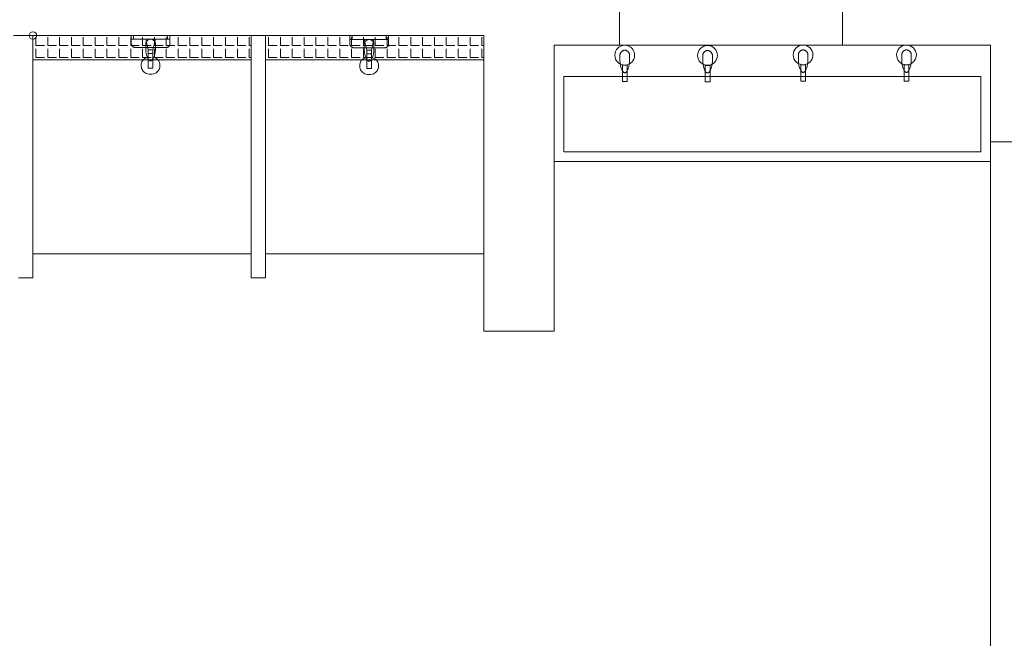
# Model space of a CAD drawing. Header units: millimetres. Extents: x -12354389001 to 271431, y -126469 to 48347.
# Tile 85 of 204: x -128550 to -128144, y -90627 to -90372. Entities that reach past the tile are written whole.
import ezdxf

# ---------------------------------------------------------------- set-up
doc = ezdxf.new("R2010")
doc.units = ezdxf.units.MM
for name, color, linetype, lineweight in [('IS_Text_Odbiornikow_Therm', 7, 'Continuous', 5), ('koncepcja', 252, 'Continuous', 15), ('koncepcja linie przekrojowe', 252, 'Continuous', 20), ('LINIE PRZEKROJOWE', 7, 'Continuous', 13), ('OPISY', 255, 'Continuous', 9), ('WIDOK', 252, 'Continuous', 15), ('WYPOSAZENIE', 7, 'Continuous', 15)]:
    doc.layers.add(name, color=color, linetype=linetype, lineweight=lineweight)

# ---------------------------------------------------------------- blocks, each defined once
blk = doc.blocks.new('oj')
at = {"layer": 'koncepcja', "color": 7, "linetype": 'Continuous', "lineweight": 13}
for p, q in [((-96171.29, 13904.91), (-96171.29, 13994.91)), ((-96081.29, 13994.91), (-96081.29, 13904.91)), ((-96075.29, 13904.91), (-96075.29, 13994.91)), ((-96170.06, 13990.73), (-96170.06, 13994.29)), ((-96170.06, 13990.73), (-96166.5, 13990.73)), ((-96165.17, 13990.73), (-96165.17, 13994.29)), ((-96165.17, 13990.73), (-96161.61, 13990.73)), ((-96160.28, 13990.73), (-96160.28, 13994.29)), ((-96160.28, 13990.73), (-96156.72, 13990.73)), ((-96155.39, 13990.73), (-96155.39, 13994.29)), ((-96155.39, 13990.73), (-96151.83, 13990.73)), ((-96150.5, 13990.73), (-96150.5, 13994.29)), ((-96150.5, 13990.73), (-96146.94, 13990.73)), ((-96145.61, 13990.73), (-96145.61, 13994.29)), ((-96145.61, 13990.73), (-96142.05, 13990.73)), ((-96140.72, 13990.73), (-96140.72, 13994.29)), ((-96101.6, 13990.73), (-96101.6, 13994.29)), ((-96101.6, 13990.73), (-96098.05, 13990.73)), ((-96096.72, 13990.73), (-96096.72, 13994.29)), ((-96096.72, 13990.73), (-96093.16, 13990.73)), ((-96091.83, 13990.73), (-96091.83, 13994.29)), ((-96091.83, 13990.73), (-96088.27, 13990.73)), ((-96086.94, 13990.73), (-96086.94, 13994.29)), ((-96086.94, 13990.73), (-96083.38, 13990.73)), ((-96082.05, 13990.73), (-96082.05, 13994.29)), ((-96082.05, 13990.73), (-96081.29, 13990.73)), ((-96074.06, 13990.73), (-96074.06, 13994.29)), ((-96074.06, 13990.73), (-96070.5, 13990.73)), ((-96069.17, 13990.73), (-96069.17, 13994.29)), ((-96069.17, 13990.73), (-96065.61, 13990.73)), ((-96064.28, 13990.73), (-96064.28, 13994.29)), ((-96064.28, 13990.73), (-96060.72, 13990.73)), ((-96059.39, 13990.73), (-96059.39, 13994.29)), ((-96059.39, 13990.73), (-96055.83, 13990.73)), ((-96054.5, 13990.73), (-96054.5, 13994.29)), ((-96054.5, 13990.73), (-96050.94, 13990.73)), ((-96049.61, 13990.73), (-96049.61, 13994.29)), ((-96049.61, 13990.73), (-96046.05, 13990.73)), ((-96044.72, 13990.73), (-96044.72, 13994.29)), ((-96015.38, 13990.73), (-96015.38, 13994.29)), ((-96015.38, 13990.73), (-96011.83, 13990.73)), ((-96010.49, 13990.73), (-96010.49, 13994.29)), ((-96010.49, 13990.73), (-96006.94, 13990.73)), ((-96005.6, 13990.73), (-96005.6, 13994.29)), ((-96005.6, 13990.73), (-96002.05, 13990.73)), ((-96000.72, 13990.73), (-96000.72, 13994.29)), ((-96000.72, 13990.73), (-95997.16, 13990.73)), ((-95995.83, 13990.73), (-95995.83, 13994.29)), ((-95995.83, 13990.73), (-95992.27, 13990.73)), ((-95990.94, 13990.73), (-95990.94, 13994.29)), ((-95990.94, 13990.73), (-95987.38, 13990.73)), ((-95986.05, 13990.73), (-95986.05, 13994.29)), ((-96170.06, 13985.84), (-96170.06, 13989.4)), ((-96165.17, 13985.84), (-96165.17, 13989.4)), ((-96160.28, 13985.84), (-96160.28, 13989.4)), ((-96155.39, 13985.84), (-96155.39, 13989.4)), ((-96150.5, 13985.84), (-96150.5, 13989.4)), ((-96145.61, 13985.84), (-96145.61, 13989.4)), ((-96140.72, 13985.84), (-96140.72, 13989.4)), ((-96101.6, 13985.84), (-96101.6, 13989.4)), ((-96096.72, 13985.84), (-96096.72, 13989.4)), ((-96091.83, 13985.84), (-96091.83, 13989.4)), ((-96086.94, 13985.84), (-96086.94, 13989.4)), ((-96082.05, 13985.84), (-96082.05, 13989.4)), ((-96074.06, 13985.84), (-96074.06, 13989.4)), ((-96069.17, 13985.84), (-96069.17, 13989.4)), ((-96064.28, 13985.84), (-96064.28, 13989.4)), ((-96059.39, 13985.84), (-96059.39, 13989.4)), ((-96054.5, 13985.84), (-96054.5, 13989.4)), ((-96049.61, 13985.84), (-96049.61, 13989.4)), ((-96044.72, 13985.84), (-96044.72, 13989.4)), ((-96015.38, 13985.84), (-96015.38, 13989.4)), ((-96010.49, 13985.84), (-96010.49, 13989.4)), ((-96005.6, 13985.84), (-96005.6, 13989.4)), ((-96000.72, 13985.84), (-96000.72, 13989.4)), ((-95995.83, 13985.84), (-95995.83, 13989.4)), ((-95990.94, 13985.84), (-95990.94, 13989.4)), ((-95986.05, 13985.84), (-95986.05, 13989.4)), ((-96171.29, 13984.91), (-96171.29, 13984.91)), ((-96171.29, 13984.91), (-96171.29, 13984.91)), ((-96170.06, 13985.84), (-96166.5, 13985.84)), ((-96165.17, 13985.84), (-96161.61, 13985.84)), ((-96160.28, 13985.84), (-96156.72, 13985.84)), ((-96155.39, 13985.84), (-96151.83, 13985.84)), ((-96150.5, 13985.84), (-96146.94, 13985.84)), ((-96145.61, 13985.84), (-96142.05, 13985.84)), ((-96101.6, 13985.84), (-96098.05, 13985.84)), ((-96096.72, 13985.84), (-96093.16, 13985.84)), ((-96091.83, 13985.84), (-96088.27, 13985.84)), ((-96086.94, 13985.84), (-96083.38, 13985.84)), ((-96082.05, 13985.84), (-96081.29, 13985.84)), ((-96075.29, 13984.91), (-96075.29, 13984.91)), ((-96075.29, 13984.91), (-96075.29, 13984.91)), ((-96074.06, 13985.84), (-96070.5, 13985.84)), ((-96069.17, 13985.84), (-96065.61, 13985.84)), ((-96064.28, 13985.84), (-96060.72, 13985.84)), ((-96059.39, 13985.84), (-96055.83, 13985.84)), ((-96054.5, 13985.84), (-96050.94, 13985.84)), ((-96049.61, 13985.84), (-96046.05, 13985.84)), ((-96015.38, 13985.84), (-96011.83, 13985.84)), ((-96010.49, 13985.84), (-96006.94, 13985.84)), ((-96005.6, 13985.84), (-96002.05, 13985.84)), ((-96000.72, 13985.84), (-95997.16, 13985.84)), ((-95995.83, 13985.84), (-95992.27, 13985.84)), ((-95990.94, 13985.84), (-95987.38, 13985.84)), ((-96081.29, 13904.91), (-96171.29, 13904.91)), ((-95985.29, 13904.91), (-96075.29, 13904.91))]:
    blk.add_line(p, q, dxfattribs=at)
at = {"layer": 'koncepcja', "color": 252, "linetype": 'Continuous', "lineweight": 13}
for p, q in [((-95986.05, 13990.73), (-95985.29, 13990.73)), ((-95986.05, 13985.84), (-95985.29, 13985.84)), ((-95985.29, 13904.91), (-95985.29, 13904.91))]:
    blk.add_line(p, q, dxfattribs=at)
at = {"layer": 'koncepcja linie przekrojowe', "color": 252, "linetype": 'Continuous', "lineweight": 13}
for p, q in [((-95929.29, 13990.91), (-95929.29, 14052.03)), ((-95837.29, 14052.03), (-95837.29, 13990.91)), ((-95837.29, 13990.91), (-95929.29, 13990.91))]:
    blk.add_line(p, q, dxfattribs=at)
at = {"layer": 'koncepcja linie przekrojowe', "color": 7, "linetype": 'Continuous', "lineweight": 13}
for p, q in [((-96171.29, 13994.91), (-96171.29, 13894.91)), ((-96081.29, 13894.91), (-96081.29, 13994.91)), ((-96075.29, 13994.91), (-96075.29, 13894.91)), ((-96171.29, 13894.91), (-96177.29, 13894.91)), ((-96075.29, 13894.91), (-96081.29, 13894.91))]:
    blk.add_line(p, q, dxfattribs=at)
at = {"layer": 'LINIE PRZEKROJOWE', "color": 252, "linetype": 'Continuous', "lineweight": 13}
for p, q in [((-95929.29, 13990.91), (-95929.29, 14052.03)), ((-95837.29, 14052.03), (-95837.29, 13990.91)), ((-96161.29, 13994.91), (-96179.29, 13994.91)), ((-96161.29, 13994.91), (-96161.29, 13994.91)), ((-96081.29, 13994.91), (-96161.29, 13994.91)), ((-96081.29, 13994.91), (-95985.29, 13994.91)), ((-95956.22, 13990.91), (-95956.22, 13872.91)), ((-95956.22, 13990.91), (-95929.29, 13990.91)), ((-95956.22, 13990.91), (-95929.29, 13990.91)), ((-95837.29, 13990.91), (-95776.22, 13990.91)), ((-95776.22, 13951.03), (-95776.22, 13990.91)), ((-95724.22, 13951.03), (-95776.22, 13951.03)), ((-95956.22, 13872.91), (-95985.29, 13872.91)), ((-95956.22, 13872.91), (-95971.29, 13872.91))]:
    blk.add_line(p, q, dxfattribs=at)
at = {"layer": 'LINIE PRZEKROJOWE', "color": 7, "linetype": 'Continuous', "lineweight": 13}
blk.add_line((-95985.29, 13872.91), (-95985.29, 13994.91), dxfattribs=at)
at = {"layer": 'OPISY', "color": 252, "linetype": 'Continuous', "lineweight": 13}
blk.add_circle((-96171.29, 13994.91), 1.55, dxfattribs=at)
at = {"layer": 'WIDOK', "color": 252, "linetype": 'Continuous', "lineweight": 13, "ltscale": 20}
blk.add_line((-95776.22, 13694.15), (-95776.22, 13951.03), dxfattribs=at)
at = {"layer": 'WYPOSAZENIE', "color": 252, "linetype": 'Continuous', "lineweight": 13}
for p, q in [((-96130.74, 13993.45), (-96130.74, 13994.95)), ((-96129.74, 13994.95), (-96129.74, 13993.45)), ((-96115.74, 13993.45), (-96115.74, 13994.95)), ((-96114.74, 13994.95), (-96114.74, 13993.45)), ((-96040.58, 13993.33), (-96040.58, 13994.83)), ((-96039.58, 13994.83), (-96039.58, 13993.33)), ((-96025.58, 13993.33), (-96025.58, 13994.83)), ((-96024.58, 13994.83), (-96024.58, 13993.33)), ((-96129.74, 13993.45), (-96130.74, 13993.45)), ((-96120.74, 13993.45), (-96124.74, 13993.45)), ((-96114.74, 13993.45), (-96115.74, 13993.45)), ((-96039.58, 13993.33), (-96040.58, 13993.33)), ((-96030.58, 13993.33), (-96034.58, 13993.33)), ((-96024.58, 13993.33), (-96025.58, 13993.33)), ((-95956.22, 13942.91), (-95956.22, 13990.91)), ((-95920.18, 13990.91), (-95915.46, 13990.91)), ((-95920.18, 13990.91), (-95915.46, 13990.91)), ((-95885.7, 13990.91), (-95880.97, 13990.91)), ((-95885.7, 13990.91), (-95880.97, 13990.91)), ((-95851.35, 13990.91), (-95846.62, 13990.91)), ((-95851.35, 13990.91), (-95846.62, 13990.91)), ((-95776.22, 13942.91), (-95776.22, 13990.91))]:
    blk.add_line(p, q, dxfattribs=at)
at = {"layer": 'WYPOSAZENIE', "color": 7, "linetype": 'Continuous', "lineweight": 13}
for p, q in [((-96140.72, 13990.73), (-96137.16, 13990.73)), ((-96135.83, 13990.73), (-96135.83, 13994.29)), ((-96135.83, 13990.73), (-96132.28, 13990.73)), ((-96130.94, 13990.73), (-96130.94, 13994.29)), ((-96130.94, 13990.73), (-96127.39, 13990.73)), ((-96126.05, 13990.73), (-96126.05, 13994.29)), ((-96126.05, 13990.73), (-96122.5, 13990.73)), ((-96124.74, 13993.45), (-96123.74, 13988.95)), ((-96121.74, 13988.95), (-96120.74, 13993.45)), ((-96121.16, 13990.73), (-96121.16, 13994.29)), ((-96121.16, 13990.73), (-96117.61, 13990.73)), ((-96116.27, 13990.73), (-96116.27, 13994.29)), ((-96116.27, 13990.73), (-96112.72, 13990.73)), ((-96111.38, 13990.73), (-96111.38, 13994.29)), ((-96111.38, 13990.73), (-96107.83, 13990.73)), ((-96106.49, 13990.73), (-96106.49, 13994.29)), ((-96106.49, 13990.73), (-96102.94, 13990.73)), ((-96044.72, 13990.73), (-96041.16, 13990.73)), ((-96039.83, 13990.73), (-96039.83, 13994.29)), ((-96039.83, 13990.73), (-96036.28, 13990.73)), ((-96034.94, 13990.73), (-96034.94, 13994.29)), ((-96034.94, 13990.73), (-96031.39, 13990.73)), ((-96034.58, 13993.33), (-96033.58, 13988.83)), ((-96031.58, 13988.83), (-96030.58, 13993.33)), ((-96030.05, 13990.73), (-96030.05, 13994.29)), ((-96030.05, 13990.73), (-96026.5, 13990.73)), ((-96025.16, 13990.73), (-96025.16, 13994.29)), ((-96025.16, 13990.73), (-96021.61, 13990.73)), ((-96020.27, 13990.73), (-96020.27, 13994.29)), ((-96020.27, 13990.73), (-96016.72, 13990.73)), ((-96135.83, 13985.84), (-96135.83, 13989.4)), ((-96130.94, 13985.84), (-96130.94, 13989.4)), ((-96126.05, 13985.84), (-96126.05, 13989.4)), ((-96123.74, 13988.95), (-96121.74, 13988.95)), ((-96121.74, 13987.45), (-96123.74, 13987.45)), ((-96123.74, 13987.45), (-96123.74, 13981.45)), ((-96121.74, 13981.45), (-96121.74, 13987.45)), ((-96121.16, 13985.84), (-96121.16, 13989.4)), ((-96116.27, 13985.84), (-96116.27, 13989.4)), ((-96111.38, 13985.84), (-96111.38, 13989.4)), ((-96106.49, 13985.84), (-96106.49, 13989.4)), ((-96039.83, 13985.84), (-96039.83, 13989.4)), ((-96034.94, 13985.84), (-96034.94, 13989.4)), ((-96033.58, 13988.83), (-96031.58, 13988.83)), ((-96031.58, 13987.33), (-96033.58, 13987.33)), ((-96033.58, 13987.33), (-96033.58, 13981.33)), ((-96031.58, 13981.33), (-96031.58, 13987.33)), ((-96030.05, 13985.84), (-96030.05, 13989.4)), ((-96025.16, 13985.84), (-96025.16, 13989.4)), ((-96020.27, 13985.84), (-96020.27, 13989.4)), ((-96171.29, 13984.91), (-96081.29, 13984.91)), ((-96171.29, 13984.91), (-96081.29, 13984.91)), ((-96140.72, 13985.84), (-96137.16, 13985.84)), ((-96135.83, 13985.84), (-96132.28, 13985.84)), ((-96130.94, 13985.84), (-96127.39, 13985.84)), ((-96126.05, 13985.84), (-96122.5, 13985.84)), ((-96121.16, 13985.84), (-96117.61, 13985.84)), ((-96116.27, 13985.84), (-96112.72, 13985.84)), ((-96111.38, 13985.84), (-96107.83, 13985.84)), ((-96106.49, 13985.84), (-96102.94, 13985.84)), ((-96075.29, 13984.91), (-95985.29, 13984.91)), ((-96075.29, 13984.91), (-96002.29, 13984.91)), ((-96044.72, 13985.84), (-96041.16, 13985.84)), ((-96039.83, 13985.84), (-96036.28, 13985.84)), ((-96034.94, 13985.84), (-96031.39, 13985.84)), ((-96030.05, 13985.84), (-96026.5, 13985.84)), ((-96025.16, 13985.84), (-96021.61, 13985.84)), ((-96020.27, 13985.84), (-96016.72, 13985.84)), ((-95926.1, 13982.66), (-95928.09, 13982.66)), ((-95928.09, 13982.66), (-95928.09, 13975.95)), ((-95926.1, 13975.95), (-95926.1, 13982.66)), ((-95891.93, 13982.56), (-95893.92, 13982.56)), ((-95893.92, 13982.56), (-95893.92, 13975.84)), ((-95891.93, 13975.84), (-95891.93, 13982.56)), ((-95852.5, 13982.79), (-95854.49, 13982.79)), ((-95854.49, 13982.79), (-95854.49, 13976.07)), ((-95852.5, 13976.07), (-95852.5, 13982.79)), ((-95809.86, 13982.77), (-95811.85, 13982.77)), ((-95811.85, 13982.77), (-95811.85, 13976.06)), ((-95809.86, 13976.06), (-95809.86, 13982.77)), ((-96123.74, 13981.45), (-96121.74, 13981.45)), ((-96033.58, 13981.33), (-96031.58, 13981.33)), ((-95952.22, 13946.91), (-95952.22, 13977.99)), ((-95952.22, 13977.99), (-95780.22, 13977.99)), ((-95928.09, 13975.95), (-95926.1, 13975.95)), ((-95893.92, 13975.84), (-95891.93, 13975.84)), ((-95854.49, 13976.07), (-95852.5, 13976.07)), ((-95811.85, 13976.06), (-95809.86, 13976.06)), ((-95780.22, 13946.91), (-95780.22, 13977.99)), ((-95879.22, 13946.91), (-95952.22, 13946.91)), ((-95911.22, 13946.91), (-95780.22, 13946.91)), ((-95875.22, 13942.91), (-95956.22, 13942.91)), ((-95915.22, 13942.91), (-95915.22, 13942.91)), ((-95915.22, 13942.91), (-95776.22, 13942.91)), ((-95875.22, 13942.91), (-95875.22, 13942.91))]:
    blk.add_line(p, q, dxfattribs=at)
for centre in [(-95927.12, 13986.79), (-95892.95, 13986.69), (-95853.52, 13986.92), (-95810.88, 13986.9)]:
    blk.add_ellipse(centre, major_axis=(-4.08, 0), ratio=1, dxfattribs=at)
for points, knots in [([(-96130.74, 13991.95), (-96130.74, 13992.03), (-96130.74, 13992.2), (-96130.74, 13992.43), (-96130.74, 13992.64), (-96130.74, 13992.83), (-96130.74, 13992.99), (-96130.74, 13993.13), (-96130.74, 13993.24), (-96130.74, 13993.33), (-96130.74, 13993.39), (-96130.74, 13993.42), (-96130.74, 13993.44), (-96130.74, 13993.45)], [0, 0, 0, 0, 0.260331, 0.495868, 0.706612, 0.892562, 1.053719, 1.190083, 1.301653, 1.38843, 1.450413, 1.487603, 1.5, 1.5, 1.5, 1.5]), ([(-96128.74, 13989.95), (-96128.83, 13989.95), (-96129.01, 13989.95), (-96129.28, 13989.99), (-96129.54, 13990.06), (-96129.78, 13990.16), (-96130.01, 13990.3), (-96130.22, 13990.47), (-96130.4, 13990.68), (-96130.54, 13990.93), (-96130.65, 13991.23), (-96130.72, 13991.57), (-96130.74, 13991.82), (-96130.74, 13991.95)], [0, 0, 0, 0, 0.272276, 0.542692, 0.810227, 1.07504, 1.338798, 1.604973, 1.87895, 2.16785, 2.480019, 2.824368, 3.209791, 3.209791, 3.209791, 3.209791]), ([(-96124.74, 13991.45), (-96124.74, 13991.54), (-96124.72, 13991.72), (-96124.65, 13991.99), (-96124.54, 13992.25), (-96124.39, 13992.49), (-96124.21, 13992.72), (-96124.01, 13992.92), (-96123.78, 13993.1), (-96123.54, 13993.25), (-96123.28, 13993.36), (-96123.01, 13993.43), (-96122.83, 13993.45), (-96122.74, 13993.45)], [0, 0, 0, 0, 0.273037, 0.549292, 0.830058, 1.115075, 1.403036, 1.692041, 1.980001, 2.265018, 2.545785, 2.82204, 3.095076, 3.095076, 3.095076, 3.095076]), ([(-96124.74, 13989.45), (-96124.74, 13989.49), (-96124.74, 13989.6), (-96124.74, 13989.77), (-96124.74, 13989.95), (-96124.74, 13990.14), (-96124.74, 13990.34), (-96124.74, 13990.55), (-96124.74, 13990.75), (-96124.74, 13990.94), (-96124.74, 13991.12), (-96124.74, 13991.29), (-96124.74, 13991.4), (-96124.74, 13991.45)], [0, 0, 0, 0, 0.148009, 0.316304, 0.500376, 0.695718, 0.897821, 1.102179, 1.304282, 1.499624, 1.683696, 1.851991, 2, 2, 2, 2]), ([(-96122.74, 13993.45), (-96122.65, 13993.45), (-96122.46, 13993.43), (-96122.19, 13993.36), (-96121.93, 13993.25), (-96121.69, 13993.1), (-96121.46, 13992.92), (-96121.26, 13992.72), (-96121.08, 13992.49), (-96120.93, 13992.25), (-96120.82, 13991.99), (-96120.75, 13991.72), (-96120.74, 13991.54), (-96120.74, 13991.45)], [0, 0, 0, 0, 0.273037, 0.549292, 0.830058, 1.115075, 1.403036, 1.692041, 1.980001, 2.265018, 2.545785, 2.82204, 3.095076, 3.095076, 3.095076, 3.095076]), ([(-96120.74, 13991.45), (-96120.74, 13991.4), (-96120.74, 13991.31), (-96120.74, 13991.17), (-96120.74, 13991.02), (-96120.74, 13990.87), (-96120.74, 13990.71), (-96120.74, 13990.54), (-96120.74, 13990.36), (-96120.74, 13990.16), (-96120.74, 13989.94), (-96120.74, 13989.7), (-96120.74, 13989.53), (-96120.74, 13989.45)], [0, 0, 0, 0, 0.136739, 0.275733, 0.419234, 0.569497, 0.728775, 0.899324, 1.083396, 1.283246, 1.501127, 1.739294, 2, 2, 2, 2]), ([(-96114.74, 13991.95), (-96114.74, 13991.82), (-96114.74, 13991.58), (-96114.78, 13991.24), (-96114.85, 13990.94), (-96114.95, 13990.68), (-96115.08, 13990.47), (-96115.26, 13990.29), (-96115.47, 13990.16), (-96115.73, 13990.06), (-96116.03, 13989.99), (-96116.37, 13989.95), (-96116.61, 13989.95), (-96116.74, 13989.95)], [0, 0, 0, 0, 0.384885, 0.724568, 1.024891, 1.293879, 1.542296, 1.783488, 2.031905, 2.300893, 2.601217, 2.940899, 3.325784, 3.325784, 3.325784, 3.325784]), ([(-96114.74, 13993.45), (-96114.74, 13993.44), (-96114.74, 13993.42), (-96114.74, 13993.39), (-96114.74, 13993.33), (-96114.74, 13993.24), (-96114.74, 13993.13), (-96114.74, 13992.99), (-96114.74, 13992.83), (-96114.74, 13992.64), (-96114.74, 13992.43), (-96114.74, 13992.2), (-96114.74, 13992.03), (-96114.74, 13991.95)], [0, 0, 0, 0, 0.012397, 0.049587, 0.11157, 0.198347, 0.309917, 0.446281, 0.607438, 0.793388, 1.004132, 1.239669, 1.5, 1.5, 1.5, 1.5]), ([(-96040.58, 13991.83), (-96040.58, 13991.92), (-96040.58, 13992.08), (-96040.58, 13992.32), (-96040.58, 13992.53), (-96040.58, 13992.71), (-96040.58, 13992.87), (-96040.58, 13993.01), (-96040.58, 13993.12), (-96040.58, 13993.21), (-96040.58, 13993.27), (-96040.58, 13993.31), (-96040.58, 13993.32), (-96040.58, 13993.33)], [0, 0, 0, 0, 0.260331, 0.495868, 0.706612, 0.892562, 1.053719, 1.190083, 1.301653, 1.38843, 1.450413, 1.487603, 1.5, 1.5, 1.5, 1.5]), ([(-96038.58, 13989.83), (-96038.67, 13989.83), (-96038.85, 13989.84), (-96039.12, 13989.88), (-96039.37, 13989.94), (-96039.62, 13990.05), (-96039.85, 13990.18), (-96040.06, 13990.35), (-96040.24, 13990.56), (-96040.38, 13990.82), (-96040.49, 13991.11), (-96040.56, 13991.46), (-96040.58, 13991.7), (-96040.58, 13991.83)], [0, 0, 0, 0, 0.272276, 0.542692, 0.810227, 1.07504, 1.338798, 1.604973, 1.87895, 2.16785, 2.480019, 2.824368, 3.209791, 3.209791, 3.209791, 3.209791]), ([(-96034.58, 13991.33), (-96034.58, 13991.42), (-96034.56, 13991.6), (-96034.49, 13991.87), (-96034.38, 13992.13), (-96034.23, 13992.38), (-96034.05, 13992.6), (-96033.85, 13992.81), (-96033.62, 13992.98), (-96033.38, 13993.13), (-96033.12, 13993.24), (-96032.85, 13993.31), (-96032.67, 13993.33), (-96032.58, 13993.33)], [0, 0, 0, 0, 0.273037, 0.549292, 0.830058, 1.115075, 1.403036, 1.692041, 1.980001, 2.265018, 2.545785, 2.82204, 3.095076, 3.095076, 3.095076, 3.095076]), ([(-96034.58, 13989.33), (-96034.58, 13989.38), (-96034.58, 13989.48), (-96034.58, 13989.65), (-96034.58, 13989.83), (-96034.58, 13990.03), (-96034.58, 13990.23), (-96034.58, 13990.43), (-96034.58, 13990.63), (-96034.58, 13990.82), (-96034.58, 13991.01), (-96034.58, 13991.17), (-96034.58, 13991.28), (-96034.58, 13991.33)], [0, 0, 0, 0, 0.148009, 0.316304, 0.500376, 0.695718, 0.897821, 1.102179, 1.304282, 1.499624, 1.683696, 1.851991, 2, 2, 2, 2]), ([(-96032.58, 13993.33), (-96032.48, 13993.33), (-96032.3, 13993.31), (-96032.03, 13993.24), (-96031.77, 13993.13), (-96031.53, 13992.98), (-96031.3, 13992.81), (-96031.1, 13992.6), (-96030.92, 13992.38), (-96030.77, 13992.13), (-96030.66, 13991.87), (-96030.59, 13991.6), (-96030.58, 13991.42), (-96030.58, 13991.33)], [0, 0, 0, 0, 0.273037, 0.549292, 0.830058, 1.115075, 1.403036, 1.692041, 1.980001, 2.265018, 2.545785, 2.82204, 3.095076, 3.095076, 3.095076, 3.095076]), ([(-96030.58, 13991.33), (-96030.58, 13991.28), (-96030.58, 13991.19), (-96030.58, 13991.05), (-96030.58, 13990.91), (-96030.58, 13990.76), (-96030.58, 13990.6), (-96030.58, 13990.42), (-96030.58, 13990.24), (-96030.58, 13990.04), (-96030.58, 13989.82), (-96030.58, 13989.58), (-96030.58, 13989.42), (-96030.58, 13989.33)], [0, 0, 0, 0, 0.136739, 0.275733, 0.419234, 0.569497, 0.728775, 0.899324, 1.083396, 1.283246, 1.501127, 1.739294, 2, 2, 2, 2]), ([(-96024.58, 13991.83), (-96024.58, 13991.7), (-96024.58, 13991.46), (-96024.62, 13991.12), (-96024.69, 13990.82), (-96024.79, 13990.57), (-96024.92, 13990.35), (-96025.1, 13990.18), (-96025.31, 13990.04), (-96025.57, 13989.94), (-96025.87, 13989.87), (-96026.21, 13989.84), (-96026.45, 13989.83), (-96026.58, 13989.83)], [0, 0, 0, 0, 0.384885, 0.724568, 1.024891, 1.293879, 1.542296, 1.783488, 2.031905, 2.300893, 2.601217, 2.940899, 3.325784, 3.325784, 3.325784, 3.325784]), ([(-96024.58, 13993.33), (-96024.58, 13993.32), (-96024.58, 13993.31), (-96024.58, 13993.27), (-96024.58, 13993.21), (-96024.58, 13993.12), (-96024.58, 13993.01), (-96024.58, 13992.87), (-96024.58, 13992.71), (-96024.58, 13992.53), (-96024.58, 13992.32), (-96024.58, 13992.08), (-96024.58, 13991.92), (-96024.58, 13991.83)], [0, 0, 0, 0, 0.012397, 0.049587, 0.11157, 0.198347, 0.309917, 0.446281, 0.607438, 0.793388, 1.004132, 1.239669, 1.5, 1.5, 1.5, 1.5]), ([(-96116.74, 13989.95), (-96117.03, 13989.95), (-96117.66, 13989.95), (-96118.67, 13989.95), (-96119.76, 13989.95), (-96120.92, 13989.95), (-96122.13, 13989.95), (-96123.34, 13989.95), (-96124.55, 13989.95), (-96125.71, 13989.95), (-96126.81, 13989.95), (-96127.81, 13989.95), (-96128.44, 13989.95), (-96128.74, 13989.95)], [0, 0, 0, 0, 0.888054, 1.897821, 3.002254, 4.174305, 5.386927, 6.613073, 7.825695, 8.997746, 10.102179, 11.111946, 12, 12, 12, 12]), ([(-96122.74, 13984.45), (-96122.83, 13984.45), (-96123.03, 13984.49), (-96123.3, 13984.68), (-96123.56, 13984.96), (-96123.8, 13985.33), (-96124.02, 13985.77), (-96124.22, 13986.28), (-96124.4, 13986.85), (-96124.54, 13987.46), (-96124.65, 13988.1), (-96124.72, 13988.77), (-96124.74, 13989.22), (-96124.74, 13989.45)], [0, 0, 0, 0, 0.278538, 0.596972, 0.9738, 1.412854, 1.910826, 2.461075, 3.055384, 3.684814, 4.34019, 5.012423, 5.692788, 5.692788, 5.692788, 5.692788]), ([(-96123.74, 13988.95), (-96123.74, 13988.82), (-96123.74, 13988.57), (-96123.74, 13988.23), (-96123.74, 13987.92), (-96123.74, 13987.64), (-96123.74, 13987.38), (-96123.74, 13987.14), (-96123.74, 13986.91), (-96123.74, 13986.68), (-96123.74, 13986.45), (-96123.74, 13986.2), (-96123.74, 13986.03), (-96123.74, 13985.95)], [0, 0, 0, 0, 0.385424, 0.728024, 1.03456, 1.311796, 1.566491, 1.805409, 2.035312, 2.26296, 2.495116, 2.738542, 3, 3, 3, 3]), ([(-96120.74, 13989.45), (-96120.74, 13989.22), (-96120.75, 13988.77), (-96120.82, 13988.1), (-96120.93, 13987.46), (-96121.08, 13986.85), (-96121.25, 13986.28), (-96121.45, 13985.77), (-96121.68, 13985.33), (-96121.92, 13984.96), (-96122.17, 13984.68), (-96122.44, 13984.49), (-96122.64, 13984.45), (-96122.74, 13984.45)], [0, 0, 0, 0, 0.680365, 1.352598, 2.007974, 2.637404, 3.231713, 3.781963, 4.279934, 4.718988, 5.095816, 5.41425, 5.692788, 5.692788, 5.692788, 5.692788]), ([(-96026.58, 13989.83), (-96026.87, 13989.83), (-96027.5, 13989.83), (-96028.51, 13989.83), (-96029.6, 13989.83), (-96030.76, 13989.83), (-96031.97, 13989.83), (-96033.18, 13989.83), (-96034.39, 13989.83), (-96035.55, 13989.83), (-96036.65, 13989.83), (-96037.65, 13989.83), (-96038.28, 13989.83), (-96038.58, 13989.83)], [0, 0, 0, 0, 0.888054, 1.897821, 3.002254, 4.174305, 5.386927, 6.613073, 7.825695, 8.997746, 10.102179, 11.111946, 12, 12, 12, 12]), ([(-96032.58, 13984.33), (-96032.67, 13984.33), (-96032.87, 13984.38), (-96033.14, 13984.56), (-96033.4, 13984.85), (-96033.64, 13985.21), (-96033.86, 13985.66), (-96034.06, 13986.17), (-96034.24, 13986.73), (-96034.38, 13987.34), (-96034.49, 13987.98), (-96034.56, 13988.65), (-96034.58, 13989.1), (-96034.58, 13989.33)], [0, 0, 0, 0, 0.278538, 0.596972, 0.9738, 1.412854, 1.910826, 2.461075, 3.055384, 3.684814, 4.34019, 5.012423, 5.692788, 5.692788, 5.692788, 5.692788]), ([(-96033.58, 13988.83), (-96033.58, 13988.7), (-96033.58, 13988.46), (-96033.58, 13988.11), (-96033.58, 13987.8), (-96033.58, 13987.52), (-96033.58, 13987.27), (-96033.58, 13987.03), (-96033.58, 13986.79), (-96033.58, 13986.56), (-96033.58, 13986.33), (-96033.58, 13986.08), (-96033.58, 13985.92), (-96033.58, 13985.83)], [0, 0, 0, 0, 0.385424, 0.728024, 1.03456, 1.311796, 1.566491, 1.805409, 2.035312, 2.26296, 2.495116, 2.738542, 3, 3, 3, 3]), ([(-96030.58, 13989.33), (-96030.58, 13989.1), (-96030.59, 13988.65), (-96030.66, 13987.98), (-96030.77, 13987.34), (-96030.91, 13986.73), (-96031.09, 13986.17), (-96031.29, 13985.66), (-96031.52, 13985.21), (-96031.76, 13984.85), (-96032.01, 13984.56), (-96032.28, 13984.38), (-96032.48, 13984.33), (-96032.58, 13984.33)], [0, 0, 0, 0, 0.680365, 1.352598, 2.007974, 2.637404, 3.231713, 3.781963, 4.279934, 4.718988, 5.095816, 5.41425, 5.692788, 5.692788, 5.692788, 5.692788]), ([(-95929.08, 13986.79), (-95929.08, 13986.89), (-95929.07, 13987.08), (-95929, 13987.35), (-95928.89, 13987.62), (-95928.74, 13987.87), (-95928.56, 13988.11), (-95928.36, 13988.32), (-95928.14, 13988.5), (-95927.89, 13988.65), (-95927.64, 13988.77), (-95927.37, 13988.84), (-95927.19, 13988.86), (-95927.09, 13988.86)], [0, 0, 0, 0, 0.281885, 0.566513, 0.85482, 1.146298, 1.439477, 1.732365, 2.022836, 2.309024, 2.589742, 2.864967, 3.136391, 3.136391, 3.136391, 3.136391]), ([(-95929.08, 13984.73), (-95929.08, 13984.77), (-95929.08, 13984.87), (-95929.08, 13985.01), (-95929.08, 13985.16), (-95929.08, 13985.32), (-95929.08, 13985.48), (-95929.08, 13985.66), (-95929.08, 13985.85), (-95929.08, 13986.06), (-95929.08, 13986.28), (-95929.08, 13986.53), (-95929.08, 13986.7), (-95929.08, 13986.79)], [0, 0, 0, 0, 0.141211, 0.28475, 0.432944, 0.58812, 0.752608, 0.928734, 1.118825, 1.325211, 1.550217, 1.796173, 2.065404, 2.065404, 2.065404, 2.065404]), ([(-95927.09, 13988.86), (-95927, 13988.86), (-95926.82, 13988.84), (-95926.55, 13988.77), (-95926.3, 13988.65), (-95926.05, 13988.5), (-95925.83, 13988.32), (-95925.63, 13988.11), (-95925.45, 13987.87), (-95925.3, 13987.62), (-95925.19, 13987.35), (-95925.12, 13987.08), (-95925.11, 13986.89), (-95925.11, 13986.79)], [0, 0, 0, 0, 0.271425, 0.546649, 0.827367, 1.113556, 1.404027, 1.696914, 1.990094, 2.281571, 2.569879, 2.854507, 3.136391, 3.136391, 3.136391, 3.136391]), ([(-95925.11, 13986.79), (-95925.11, 13986.75), (-95925.11, 13986.65), (-95925.11, 13986.51), (-95925.11, 13986.36), (-95925.11, 13986.2), (-95925.11, 13986.04), (-95925.11, 13985.86), (-95925.11, 13985.67), (-95925.11, 13985.46), (-95925.11, 13985.24), (-95925.11, 13984.99), (-95925.11, 13984.82), (-95925.11, 13984.73)], [0, 0, 0, 0, 0.141211, 0.28475, 0.432944, 0.58812, 0.752608, 0.928734, 1.118825, 1.325211, 1.550217, 1.796173, 2.065404, 2.065404, 2.065404, 2.065404]), ([(-95894.91, 13986.69), (-95894.91, 13986.78), (-95894.9, 13986.97), (-95894.83, 13987.25), (-95894.72, 13987.52), (-95894.57, 13987.77), (-95894.39, 13988), (-95894.19, 13988.21), (-95893.97, 13988.4), (-95893.72, 13988.55), (-95893.46, 13988.66), (-95893.2, 13988.74), (-95893.01, 13988.75), (-95892.92, 13988.75)], [0, 0, 0, 0, 0.281885, 0.566513, 0.85482, 1.146298, 1.439477, 1.732365, 2.022836, 2.309024, 2.589742, 2.864967, 3.136391, 3.136391, 3.136391, 3.136391]), ([(-95894.91, 13984.62), (-95894.91, 13984.67), (-95894.91, 13984.76), (-95894.91, 13984.91), (-95894.91, 13985.06), (-95894.91, 13985.21), (-95894.91, 13985.38), (-95894.91, 13985.56), (-95894.91, 13985.75), (-95894.91, 13985.95), (-95894.91, 13986.18), (-95894.91, 13986.43), (-95894.91, 13986.6), (-95894.91, 13986.69)], [0, 0, 0, 0, 0.141211, 0.28475, 0.432944, 0.58812, 0.752608, 0.928734, 1.118825, 1.325211, 1.550217, 1.796173, 2.065404, 2.065404, 2.065404, 2.065404]), ([(-95892.92, 13988.75), (-95892.83, 13988.75), (-95892.65, 13988.74), (-95892.38, 13988.66), (-95892.13, 13988.55), (-95891.88, 13988.4), (-95891.66, 13988.21), (-95891.45, 13988), (-95891.28, 13987.77), (-95891.13, 13987.52), (-95891.02, 13987.25), (-95890.95, 13986.97), (-95890.94, 13986.78), (-95890.94, 13986.69)], [0, 0, 0, 0, 0.271425, 0.546649, 0.827367, 1.113556, 1.404027, 1.696914, 1.990094, 2.281571, 2.569879, 2.854507, 3.136391, 3.136391, 3.136391, 3.136391]), ([(-95890.94, 13986.69), (-95890.94, 13986.64), (-95890.94, 13986.55), (-95890.94, 13986.4), (-95890.94, 13986.25), (-95890.94, 13986.1), (-95890.94, 13985.93), (-95890.94, 13985.75), (-95890.94, 13985.56), (-95890.94, 13985.36), (-95890.94, 13985.13), (-95890.94, 13984.88), (-95890.94, 13984.71), (-95890.94, 13984.62)], [0, 0, 0, 0, 0.141211, 0.28475, 0.432944, 0.58812, 0.752608, 0.928734, 1.118825, 1.325211, 1.550217, 1.796173, 2.065404, 2.065404, 2.065404, 2.065404]), ([(-95855.48, 13986.92), (-95855.48, 13987.01), (-95855.47, 13987.2), (-95855.4, 13987.48), (-95855.29, 13987.74), (-95855.14, 13988), (-95854.97, 13988.23), (-95854.76, 13988.44), (-95854.54, 13988.63), (-95854.29, 13988.78), (-95854.04, 13988.89), (-95853.77, 13988.96), (-95853.59, 13988.98), (-95853.5, 13988.98)], [0, 0, 0, 0, 0.281885, 0.566513, 0.85482, 1.146298, 1.439477, 1.732365, 2.022836, 2.309024, 2.589742, 2.864967, 3.136391, 3.136391, 3.136391, 3.136391]), ([(-95855.48, 13984.85), (-95855.48, 13984.9), (-95855.48, 13984.99), (-95855.48, 13985.14), (-95855.48, 13985.29), (-95855.48, 13985.44), (-95855.48, 13985.61), (-95855.48, 13985.78), (-95855.48, 13985.98), (-95855.48, 13986.18), (-95855.48, 13986.41), (-95855.48, 13986.66), (-95855.48, 13986.83), (-95855.48, 13986.92)], [0, 0, 0, 0, 0.141211, 0.28475, 0.432944, 0.58812, 0.752608, 0.928734, 1.118825, 1.325211, 1.550217, 1.796173, 2.065404, 2.065404, 2.065404, 2.065404]), ([(-95853.5, 13988.98), (-95853.41, 13988.98), (-95853.22, 13988.96), (-95852.96, 13988.89), (-95852.7, 13988.78), (-95852.45, 13988.63), (-95852.23, 13988.44), (-95852.03, 13988.23), (-95851.85, 13988), (-95851.7, 13987.74), (-95851.59, 13987.48), (-95851.53, 13987.2), (-95851.51, 13987.01), (-95851.51, 13986.92)], [0, 0, 0, 0, 0.271425, 0.546649, 0.827367, 1.113556, 1.404027, 1.696914, 1.990094, 2.281571, 2.569879, 2.854507, 3.136391, 3.136391, 3.136391, 3.136391]), ([(-95851.51, 13986.92), (-95851.51, 13986.87), (-95851.51, 13986.77), (-95851.51, 13986.63), (-95851.51, 13986.48), (-95851.51, 13986.33), (-95851.51, 13986.16), (-95851.51, 13985.98), (-95851.51, 13985.79), (-95851.51, 13985.59), (-95851.51, 13985.36), (-95851.51, 13985.11), (-95851.51, 13984.94), (-95851.51, 13984.85)], [0, 0, 0, 0, 0.141211, 0.28475, 0.432944, 0.58812, 0.752608, 0.928734, 1.118825, 1.325211, 1.550217, 1.796173, 2.065404, 2.065404, 2.065404, 2.065404]), ([(-95812.84, 13986.9), (-95812.84, 13986.99), (-95812.83, 13987.18), (-95812.76, 13987.46), (-95812.65, 13987.73), (-95812.5, 13987.98), (-95812.33, 13988.22), (-95812.12, 13988.43), (-95811.9, 13988.61), (-95811.65, 13988.76), (-95811.4, 13988.88), (-95811.13, 13988.95), (-95810.95, 13988.97), (-95810.86, 13988.97)], [0, 0, 0, 0, 0.281885, 0.566513, 0.85482, 1.146298, 1.439477, 1.732365, 2.022836, 2.309024, 2.589742, 2.864967, 3.136391, 3.136391, 3.136391, 3.136391]), ([(-95812.84, 13984.84), (-95812.84, 13984.88), (-95812.84, 13984.98), (-95812.84, 13985.12), (-95812.84, 13985.27), (-95812.84, 13985.43), (-95812.84, 13985.59), (-95812.84, 13985.77), (-95812.84, 13985.96), (-95812.84, 13986.17), (-95812.84, 13986.39), (-95812.84, 13986.64), (-95812.84, 13986.81), (-95812.84, 13986.9)], [0, 0, 0, 0, 0.141211, 0.28475, 0.432944, 0.58812, 0.752608, 0.928734, 1.118825, 1.325211, 1.550217, 1.796173, 2.065404, 2.065404, 2.065404, 2.065404]), ([(-95810.86, 13988.97), (-95810.77, 13988.97), (-95810.58, 13988.95), (-95810.32, 13988.88), (-95810.06, 13988.76), (-95809.81, 13988.61), (-95809.59, 13988.43), (-95809.39, 13988.22), (-95809.21, 13987.98), (-95809.06, 13987.73), (-95808.95, 13987.46), (-95808.88, 13987.18), (-95808.87, 13986.99), (-95808.87, 13986.9)], [0, 0, 0, 0, 0.271425, 0.546649, 0.827367, 1.113556, 1.404027, 1.696914, 1.990094, 2.281571, 2.569879, 2.854507, 3.136391, 3.136391, 3.136391, 3.136391]), ([(-95808.87, 13986.9), (-95808.87, 13986.85), (-95808.87, 13986.76), (-95808.87, 13986.61), (-95808.87, 13986.47), (-95808.87, 13986.31), (-95808.87, 13986.14), (-95808.87, 13985.97), (-95808.87, 13985.78), (-95808.87, 13985.57), (-95808.87, 13985.34), (-95808.87, 13985.1), (-95808.87, 13984.93), (-95808.87, 13984.84)], [0, 0, 0, 0, 0.141211, 0.28475, 0.432944, 0.58812, 0.752608, 0.928734, 1.118825, 1.325211, 1.550217, 1.796173, 2.065404, 2.065404, 2.065404, 2.065404]), ([(-96123.74, 13985.95), (-96124.08, 13985.9), (-96124.72, 13985.73), (-96125.54, 13985.19), (-96126.13, 13984.47), (-96126.5, 13983.63), (-96126.65, 13982.72), (-96126.59, 13981.79), (-96126.29, 13980.9), (-96125.76, 13980.1), (-96124.97, 13979.45), (-96123.94, 13979.03), (-96123.15, 13978.95), (-96122.74, 13978.95)], [0, 0, 0, 0, 1.028629, 1.971146, 2.882031, 3.790503, 4.705631, 5.62628, 6.55168, 7.491674, 8.475669, 9.556639, 10.80631, 10.80631, 10.80631, 10.80631]), ([(-96122.74, 13978.95), (-96122.32, 13978.95), (-96121.54, 13979.03), (-96120.5, 13979.45), (-96119.72, 13980.1), (-96119.18, 13980.9), (-96118.89, 13981.79), (-96118.82, 13982.72), (-96118.97, 13983.63), (-96119.34, 13984.47), (-96119.93, 13985.19), (-96120.75, 13985.73), (-96121.4, 13985.9), (-96121.74, 13985.95)], [0, 0, 0, 0, 1.249671, 2.330641, 3.314636, 4.25463, 5.18003, 6.100679, 7.015807, 7.924279, 8.835164, 9.777681, 10.80631, 10.80631, 10.80631, 10.80631]), ([(-96033.58, 13985.83), (-96033.92, 13985.79), (-96034.56, 13985.61), (-96035.38, 13985.08), (-96035.97, 13984.36), (-96036.34, 13983.51), (-96036.49, 13982.6), (-96036.43, 13981.67), (-96036.13, 13980.78), (-96035.6, 13979.98), (-96034.81, 13979.34), (-96033.77, 13978.91), (-96032.99, 13978.83), (-96032.58, 13978.83)], [0, 0, 0, 0, 1.028629, 1.971146, 2.882031, 3.790503, 4.705631, 5.62628, 6.55168, 7.491674, 8.475669, 9.556639, 10.80631, 10.80631, 10.80631, 10.80631]), ([(-96032.58, 13978.83), (-96032.16, 13978.83), (-96031.38, 13978.91), (-96030.34, 13979.34), (-96029.55, 13979.98), (-96029.02, 13980.78), (-96028.73, 13981.67), (-96028.66, 13982.6), (-96028.81, 13983.51), (-96029.18, 13984.36), (-96029.77, 13985.08), (-96030.59, 13985.61), (-96031.24, 13985.79), (-96031.58, 13985.83)], [0, 0, 0, 0, 1.249671, 2.330641, 3.314636, 4.25463, 5.18003, 6.100679, 7.015807, 7.924279, 8.835164, 9.777681, 10.80631, 10.80631, 10.80631, 10.80631]), ([(-95927.09, 13979.56), (-95927.19, 13979.56), (-95927.39, 13979.62), (-95927.66, 13979.81), (-95927.91, 13980.1), (-95928.15, 13980.48), (-95928.37, 13980.94), (-95928.57, 13981.46), (-95928.75, 13982.05), (-95928.89, 13982.68), (-95929, 13983.34), (-95929.07, 13984.03), (-95929.08, 13984.49), (-95929.08, 13984.73)], [0, 0, 0, 0, 0.277322, 0.597477, 0.9798, 1.427965, 1.938259, 2.503598, 3.115319, 3.764043, 4.44015, 5.134095, 5.836677, 5.836677, 5.836677, 5.836677]), ([(-95925.11, 13984.73), (-95925.11, 13984.49), (-95925.12, 13984.03), (-95925.19, 13983.34), (-95925.3, 13982.68), (-95925.44, 13982.05), (-95925.62, 13981.46), (-95925.82, 13980.94), (-95926.04, 13980.48), (-95926.28, 13980.1), (-95926.53, 13979.81), (-95926.8, 13979.62), (-95927, 13979.56), (-95927.09, 13979.56)], [0, 0, 0, 0, 0.702582, 1.396527, 2.072634, 2.721358, 3.333079, 3.898418, 4.408712, 4.856877, 5.2392, 5.559355, 5.836677, 5.836677, 5.836677, 5.836677]), ([(-95892.92, 13979.46), (-95893.02, 13979.46), (-95893.22, 13979.51), (-95893.49, 13979.7), (-95893.74, 13979.99), (-95893.98, 13980.37), (-95894.2, 13980.83), (-95894.4, 13981.36), (-95894.58, 13981.94), (-95894.72, 13982.57), (-95894.83, 13983.23), (-95894.9, 13983.92), (-95894.91, 13984.39), (-95894.91, 13984.62)], [0, 0, 0, 0, 0.277322, 0.597477, 0.9798, 1.427965, 1.938259, 2.503598, 3.115319, 3.764043, 4.44015, 5.134095, 5.836677, 5.836677, 5.836677, 5.836677]), ([(-95890.94, 13984.62), (-95890.94, 13984.39), (-95890.95, 13983.92), (-95891.02, 13983.23), (-95891.13, 13982.57), (-95891.27, 13981.94), (-95891.45, 13981.36), (-95891.65, 13980.83), (-95891.87, 13980.37), (-95892.11, 13979.99), (-95892.36, 13979.7), (-95892.63, 13979.51), (-95892.83, 13979.46), (-95892.92, 13979.46)], [0, 0, 0, 0, 0.702582, 1.396527, 2.072634, 2.721358, 3.333079, 3.898418, 4.408712, 4.856877, 5.2392, 5.559355, 5.836677, 5.836677, 5.836677, 5.836677]), ([(-95853.5, 13979.69), (-95853.59, 13979.69), (-95853.79, 13979.74), (-95854.06, 13979.93), (-95854.31, 13980.22), (-95854.55, 13980.6), (-95854.77, 13981.06), (-95854.97, 13981.59), (-95855.15, 13982.17), (-95855.29, 13982.8), (-95855.4, 13983.46), (-95855.47, 13984.15), (-95855.48, 13984.62), (-95855.48, 13984.85)], [0, 0, 0, 0, 0.277322, 0.597477, 0.9798, 1.427965, 1.938259, 2.503598, 3.115319, 3.764043, 4.44015, 5.134095, 5.836677, 5.836677, 5.836677, 5.836677]), ([(-95851.51, 13984.85), (-95851.51, 13984.62), (-95851.52, 13984.15), (-95851.59, 13983.46), (-95851.7, 13982.8), (-95851.85, 13982.17), (-95852.02, 13981.59), (-95852.22, 13981.06), (-95852.44, 13980.6), (-95852.68, 13980.22), (-95852.94, 13979.93), (-95853.2, 13979.74), (-95853.4, 13979.69), (-95853.5, 13979.69)], [0, 0, 0, 0, 0.702582, 1.396527, 2.072634, 2.721358, 3.333079, 3.898418, 4.408712, 4.856877, 5.2392, 5.559355, 5.836677, 5.836677, 5.836677, 5.836677]), ([(-95810.86, 13979.67), (-95810.95, 13979.67), (-95811.15, 13979.72), (-95811.42, 13979.92), (-95811.67, 13980.21), (-95811.91, 13980.59), (-95812.13, 13981.04), (-95812.33, 13981.57), (-95812.51, 13982.15), (-95812.65, 13982.78), (-95812.76, 13983.45), (-95812.83, 13984.14), (-95812.84, 13984.6), (-95812.84, 13984.84)], [0, 0, 0, 0, 0.277322, 0.597477, 0.9798, 1.427965, 1.938259, 2.503598, 3.115319, 3.764043, 4.44015, 5.134095, 5.836677, 5.836677, 5.836677, 5.836677]), ([(-95808.87, 13984.84), (-95808.87, 13984.6), (-95808.88, 13984.14), (-95808.95, 13983.45), (-95809.06, 13982.78), (-95809.2, 13982.15), (-95809.38, 13981.57), (-95809.58, 13981.04), (-95809.8, 13980.59), (-95810.04, 13980.21), (-95810.29, 13979.92), (-95810.56, 13979.72), (-95810.76, 13979.67), (-95810.86, 13979.67)], [0, 0, 0, 0, 0.702582, 1.396527, 2.072634, 2.721358, 3.333079, 3.898418, 4.408712, 4.856877, 5.2392, 5.559355, 5.836677, 5.836677, 5.836677, 5.836677])]:
    blk.add_open_spline(points, degree=3, knots=knots, dxfattribs=at)
at = {"layer": 'WYPOSAZENIE', "color": 252, "linetype": 'Continuous', "lineweight": 13}
for points in [[(-96130.74, 13993.45), (-96130.38, 13993.45), (-96129.58, 13993.45), (-96128.29, 13993.45), (-96126.83, 13993.45), (-96125.24, 13993.45), (-96123.58, 13993.45), (-96121.89, 13993.45), (-96120.23, 13993.45), (-96118.65, 13993.45), (-96117.18, 13993.45), (-96115.89, 13993.45), (-96115.1, 13993.45), (-96114.74, 13993.45)], [(-96040.58, 13993.33), (-96040.21, 13993.33), (-96039.42, 13993.33), (-96038.13, 13993.33), (-96036.67, 13993.33), (-96035.08, 13993.33), (-96033.42, 13993.33), (-96031.73, 13993.33), (-96030.07, 13993.33), (-96028.48, 13993.33), (-96027.02, 13993.33), (-96025.73, 13993.33), (-96024.94, 13993.33), (-96024.58, 13993.33)]]:
    blk.add_open_spline(points, degree=3, knots=[0, 0, 0, 0, 1.082645, 2.38843, 3.867769, 5.471074, 7.14876, 8.85124, 10.528926, 12.132231, 13.61157, 14.917355, 16, 16, 16, 16], dxfattribs=at)
at = {"layer": 'WYPOSAZENIE', "color": 7, "linetype": 'Continuous', "lineweight": 13}
for points in [[(-96121.74, 13985.95), (-96121.74, 13986.04), (-96121.74, 13986.22), (-96121.74, 13986.49), (-96121.74, 13986.76), (-96121.74, 13987.04), (-96121.74, 13987.31), (-96121.74, 13987.58), (-96121.74, 13987.85), (-96121.74, 13988.13), (-96121.74, 13988.4), (-96121.74, 13988.67), (-96121.74, 13988.85), (-96121.74, 13988.95)], [(-96031.58, 13985.83), (-96031.58, 13985.92), (-96031.58, 13986.1), (-96031.58, 13986.37), (-96031.58, 13986.65), (-96031.58, 13986.92), (-96031.58, 13987.19), (-96031.58, 13987.47), (-96031.58, 13987.74), (-96031.58, 13988.01), (-96031.58, 13988.28), (-96031.58, 13988.56), (-96031.58, 13988.74), (-96031.58, 13988.83)]]:
    blk.add_open_spline(points, degree=3, dxfattribs=at)

msp = doc.modelspace()

# ---------------------------------------------------------------- block references
at = {"layer": 'IS_Text_Odbiornikow_Therm', "color": 7, "ltscale": 0.5}
msp.add_blockref('oj', (-32373.467, -104372.956), dxfattribs=at)

doc.saveas('drawing.dxf')
